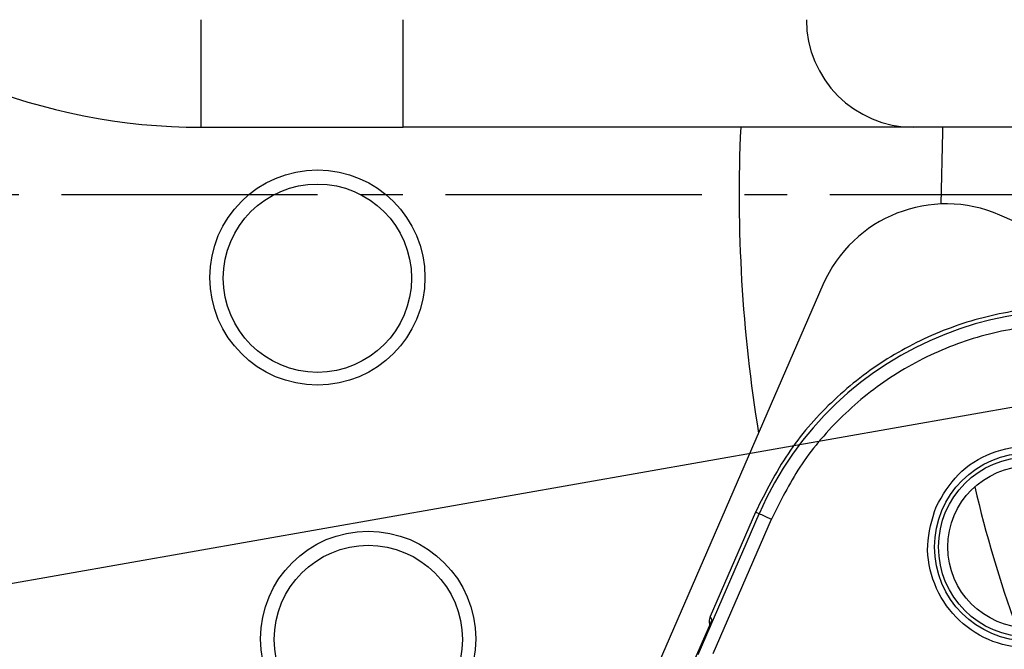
# Model space of a CAD drawing. Header units: millimetres. Extents: x 2719 to 13968, y 3953 to 13921.
# Tile 25 of 160: x 5047 to 5120, y 4899 to 4946. Entities that reach past the tile are written whole.
import ezdxf

# ---------------------------------------------------------------- set-up
doc = ezdxf.new("R2010")
doc.units = ezdxf.units.MM
doc.linetypes.add('CENTER2', pattern=[28.575, 19.05, -3.175, 3.175, -3.175])

msp = doc.modelspace()

# ---------------------------------------------------------------- linework, layer by layer
at = {"color": 7, "linetype": 'Continuous', "lineweight": 25}
for p, q in [((5060.576, 4937.909), (5060.576, 4945.908)), ((5075.574, 4937.909), (5075.574, 4945.908)), ((5060.576, 4937.909), (5075.574, 4937.909)), ((5115.701, 4937.919), (5115.682, 4937.548)), ((5115.682, 4937.548), (5115.571, 4932.205)), ((5151.494, 4917.686), (5119.958, 4931.385)), ((5106.803, 4926.198), (5041.072, 4774.88)), ((5101.788, 4909.299), (5098.421, 4901.547)), ((5102.061, 4909.181), (5101.788, 4909.299)), ((5097.516, 4898.719), (5102.061, 4909.181)), ((5098.635, 4898.784), (5102.978, 4908.783)), ((5102.061, 4909.181), (5102.081, 4909.172)), ((5102.081, 4909.172), (5102.135, 4909.149)), ((5102.135, 4909.149), (5102.221, 4909.111)), ((5102.221, 4909.111), (5102.335, 4909.062)), ((5102.335, 4909.062), (5102.473, 4909.002)), ((5102.473, 4909.002), (5102.63, 4908.933)), ((5102.63, 4908.933), (5102.801, 4908.859)), ((5102.801, 4908.859), (5102.978, 4908.783)), ((5098.528, 4901.276), (5090.488, 4882.768)), ((5098.421, 4901.547), (5098.528, 4901.276))]:
    msp.add_line(p, q, dxfattribs=at)
at = {"color": 30, "true_color": 0xf26722}
msp.add_line((5210.556, 4932.91), (3185.075, 4575.763), dxfattribs=at)
at = {"linetype": 'CENTER2'}
msp.add_line((4792.996, 4932.91), (5200.197, 4932.91), dxfattribs=at)
at = {"color": 7, "linetype": 'Continuous', "lineweight": 25}
for centre, radius in [((5069.209, 4926.739), 7.999), ((5069.211, 4926.689), 6.999), ((5122.089, 4906.706), 6.99), ((5122.089, 4906.706), 6.69), ((5122.089, 4906.706), 5.999), ((5072.984, 4899.882), 7.999), ((5072.995, 4899.833), 6.999)]:
    msp.add_circle(centre, radius, dxfattribs=at)
for centre, radius, start, end in [((5060.576, 4982.903), 44.994, 183.18474, 270), ((5210.556, 4932.91), 184.975, 173.6763, 216.52024), ((5113.569, 4945.908), 7.999, 180, 270), ((5210.556, 4932.91), 109.985, 177.39209, 189.28399), ((5115.974, 4922.214), 9.999, 66.52024, 156.52024), ((5125.051, 4899.194), 25.066, 66.52024, 156.52024), ((5210.556, 4932.91), 94.987, 193.2268, 199.77184)]:
    msp.add_arc(centre, radius, start, end, dxfattribs=at)
for points, knots in [([(5113.569, 4937.909), (5113.514, 4937.909), (5113.404, 4937.909), (5112.491, 4937.909), (5111.111, 4937.909), (5109.368, 4937.909), (5107.416, 4937.909), (5105.118, 4937.909), (5102.488, 4937.909), (5099.573, 4937.909), (5096.424, 4937.909), (5093.082, 4937.909), (5089.258, 4937.909), (5084.957, 4937.909), (5080.255, 4937.909), (5077.118, 4937.909), (5075.574, 4937.909)], [0, 0, 0, 0, 0.0776278, 0.1576632, 0.2399513, 0.3042747, 0.3686068, 0.4342991, 0.5, 0.5656921, 0.6313931, 0.6957165, 0.7600487, 0.8423292, 0.9223682, 1, 1, 1, 1]), ([(5150.55, 4937.909), (5148.844, 4937.909), (5145.402, 4937.909), (5140.487, 4937.909), (5135.763, 4937.909), (5131.327, 4937.909), (5127.255, 4937.909), (5123.633, 4937.909), (5120.516, 4937.909), (5117.949, 4937.909), (5115.963, 4937.909), (5114.575, 4937.909), (5113.724, 4937.909), (5113.62, 4937.909), (5113.569, 4937.909)], [0, 0, 0, 0, 0.079953, 0.161362, 0.244133, 0.328885, 0.414212, 0.5, 0.585782, 0.671109, 0.755868, 0.838631, 0.920044, 1, 1, 1, 1]), ([(5135.157, 4922.457), (5133.597, 4923.032), (5130.476, 4924.181), (5125.483, 4924.706), (5120.501, 4924.315), (5115.688, 4922.94), (5111.232, 4920.659), (5107.323, 4917.545), (5104.032, 4913.754), (5102.536, 4910.784), (5101.788, 4909.299)], [0, 0, 0, 0, 0.125, 0.25, 0.375, 0.5, 0.625, 0.75, 0.875, 1, 1, 1, 1]), ([(5134.64, 4921.268), (5133.263, 4921.781), (5130.426, 4922.839), (5126.585, 4923.297), (5123.409, 4923.247), (5120.154, 4922.857), (5116.16, 4921.743), (5112.481, 4919.831), (5109.836, 4917.894), (5107.48, 4915.763), (5104.985, 4912.807), (5103.634, 4910.098), (5102.978, 4908.783)], [0, 0, 0, 0, 0.116478, 0.239932, 0.304301, 0.368684, 0.5, 0.631316, 0.695685, 0.760068, 0.883522, 1, 1, 1, 1]), ([(5115.211, 4909.694), (5115.706, 4910.549), (5116.695, 4912.26), (5119.28, 4913.858), (5122.218, 4914.401), (5125.155, 4913.763), (5127.625, 4912.051), (5129.234, 4909.534), (5129.83, 4906.554), (5129.255, 4904.663), (5128.967, 4903.718)], [0, 0, 0, 0, 0.125, 0.25, 0.375, 0.5, 0.625, 0.75, 0.875, 1, 1, 1, 1]), ([(5128.967, 4903.718), (5128.473, 4902.863), (5127.484, 4901.152), (5124.899, 4899.554), (5121.961, 4899.012), (5119.024, 4899.649), (5116.553, 4901.361), (5114.944, 4903.878), (5114.348, 4906.858), (5114.924, 4908.749), (5115.211, 4909.694)], [0, 0, 0, 0, 0.125, 0.25, 0.375, 0.5, 0.625, 0.75, 0.875, 1, 1, 1, 1]), ([(5098.421, 4901.547), (5098.381, 4901.42), (5098.3, 4901.166), (5098.372, 4900.91), (5098.408, 4900.782)], [0, 0, 0, 0, 0.500002, 1, 1, 1, 1])]:
    msp.add_open_spline(points, degree=3, knots=knots, dxfattribs=at)

doc.saveas('drawing.dxf')
